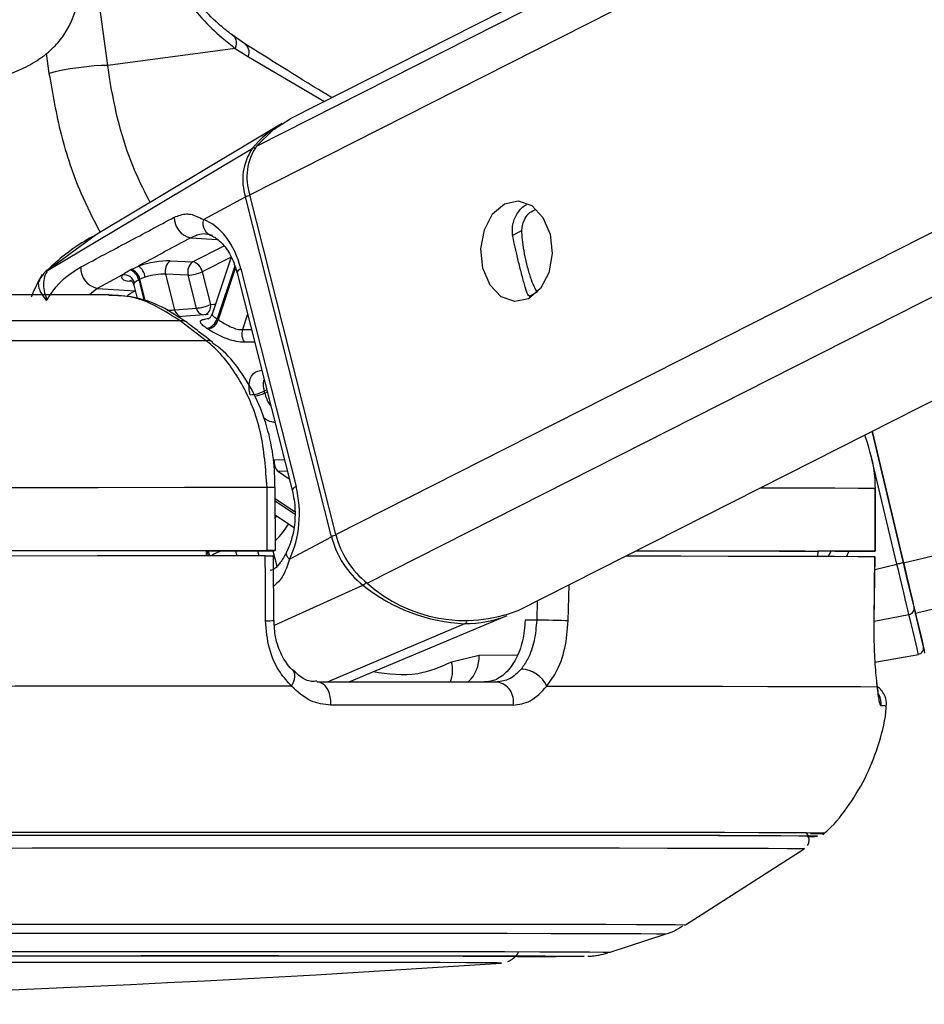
# Paper-space layout 'In Ground Anchor' of a CAD drawing. Header units: millimetres. Extents: x 38476 to 443956, y 10848 to 406945.
# Tile 65 of 71: x 373147 to 375299, y 143386 to 145729. Entities that reach past the tile are written whole.
import ezdxf

# ---------------------------------------------------------------- set-up
doc = ezdxf.new("R2010")
doc.units = ezdxf.units.MM

psp = doc.layouts.new('In Ground Anchor')

# ---------------------------------------------------------------- linework, layer by layer
at = {"color": 8, "linetype": 'Continuous', "lineweight": 25, "ltscale": 50}
for p, q in [((373693.8, 145312.4), (387187.5, 152149.7)), ((373709.9, 145428.3), (386978.7, 152151.6)), ((373898.7, 144504), (388955.9, 152133.4)), ((373973.5, 144388.1), (389254, 152130.7)), ((375249.3, 144436.7), (406808.9, 151970.4)), ((375277.9, 144316.9), (407319.9, 151965.7)), ((373356.4, 145620.1), (373241.9, 146456.1)), ((373209.8, 145649), (373216.3, 145601.1)), ((373690.6, 145640.8), (373872, 145534.6)), ((374318, 145215.4), (374341.3, 145227.2)), ((373329.4, 145218), (373213.1, 145132.3)), ((373553.6, 145210.2), (373616.4, 145205.9)), ((373558.1, 145152.8), (373633, 145190.8)), ((373649.4, 145164.1), (373580.8, 145129.3)), ((373214.2, 145132.8), (373213.1, 145132.3)), ((373658.2, 145142.8), (373616.2, 145017.1)), ((373619.2, 145015.2), (373660, 145137.5)), ((373429.7, 145110), (373442.4, 145059.9)), ((373446.2, 145058.5), (373432.8, 145111.5)), ((373331.3, 145089.6), (373313, 145074.4)), ((373413.4, 145105.9), (373408.3, 145106.4)), ((373421.1, 145083.4), (373421.8, 145083.8)), ((373421.9, 145083.3), (373421.1, 145083.4)), ((374359.2, 145071.4), (374378.3, 145081.1)), ((373688.7, 145028), (373676.5, 144991.4)), ((373676.5, 144991.4), (373697.9, 144991.8)), ((373734.4, 144847.9), (373728.4, 144844.9)), ((373729.5, 144840.6), (373735.5, 144843.6)), ((375233.9, 144433), (375170.2, 144700)), ((373752.3, 144681.4), (373776.3, 144682.3)), ((373783.4, 144654.6), (373762.1, 144653.7)), ((373762.1, 144653.7), (373788, 144636.4)), ((373800.5, 144558.2), (373754.8, 144588.7)), ((373754.8, 144583.7), (373800.7, 144553)), ((373754.8, 144543.1), (373758.3, 144548.5)), ((373660.4, 144465.2), (373663.5, 144453)), ((373716.6, 144453), (373713.5, 144465.3)), ((373749, 144465.4), (373758.3, 144428.8)), ((375045.3, 144462.2), (375046.9, 144463.9)), ((375069.8, 144451.6), (375077.5, 144463.9)), ((375181.1, 144420.4), (375233.9, 144433)), ((373752.8, 144288), (373963.1, 144383.4)), ((374451.8, 144298.6), (374453.6, 144384.5)), ((374377.6, 144345.9), (374376.6, 144300.3)), ((375179.4, 144297.8), (375262.4, 144313.9)), ((373878.9, 144153), (374205.7, 144291.7)), ((374330.2, 144216.5), (374239.6, 144216.2)), ((374009.3, 143795), (373990.1, 143795)), ((374039.2, 143795), (374009.3, 143795)), ((374489.7, 143500.1), (374488.8, 143499.9)), ((374292.8, 143484.1), (374292.8, 143484.1))]:
    psp.add_line(p, q, dxfattribs=at)
at = {"color": 7, "linetype": 'Continuous', "lineweight": 25, "ltscale": 50}
for p, q in [((386931.7, 152152), (373790.3, 145493.2)), ((374332.5, 144323.1), (389732.6, 152126.3)), ((373679.9, 145673.4), (373651.8, 145692.8)), ((373659.6, 145660.7), (373356.4, 145620.1)), ((373659.6, 145660.7), (373690.6, 145640.8)), ((373765.4, 145479), (373329.3, 145218.1)), ((373213.1, 145132.3), (373699.9, 145422.3)), ((373583.6, 145253.2), (373683.9, 145307.1)), ((373888.7, 144498.6), (373683.9, 145307.1)), ((373898.7, 144504), (373693.8, 145312.4)), ((373649.6, 145163.8), (373604.3, 145028.1)), ((373411.7, 145134.9), (373429.1, 145142.6)), ((373504.4, 145155.1), (373558.1, 145152.8)), ((373672.8, 145136), (373804, 144618.3)), ((373391.5, 145122.2), (373331.3, 145089.6)), ((373445, 145116.3), (373432.8, 145111.5)), ((373493.7, 145123.2), (373515.1, 145038.7)), ((373547.4, 145120.9), (373493.7, 145123.2)), ((373567.2, 145042.7), (373547.4, 145120.9)), ((373580.8, 145129.3), (373600.6, 145051.1)), ((373663.7, 145126.9), (373794.9, 144609.1)), ((373331.3, 145089.6), (373421.1, 145083.4)), ((373418.2, 145097.6), (373426.4, 145065.4)), ((373515.1, 145038.7), (373567.2, 145042.7)), ((373595.1, 145027.3), (373522.3, 145021.9)), ((373589.9, 144965.1), (373528.6, 145012.3)), ((375249.3, 144436.7), (375174.5, 144749.8)), ((375174.5, 144749.8), (375249.3, 144436.7)), ((373735.2, 144465.5), (373735, 144615.5)), ((373755, 144465.5), (373754.7, 144615.5)), ((375181.6, 144614.1), (375181.8, 144464.1)), ((375182.1, 144614.1), (375181.6, 144614.1)), ((375182.3, 144464.1), (375182.1, 144614.1)), ((373754.8, 144550.8), (373798.4, 144521.7)), ((373788.4, 144444.8), (373888.7, 144498.6)), ((373590.4, 144465.3), (373590.3, 144452.9)), ((373590.4, 144465), (373740.3, 144465.4)), ((375045.3, 144464), (375045.1, 144452.2)), ((375132.3, 144464), (375045.3, 144463.9)), ((373751.2, 144299.6), (373750.7, 144453)), ((375179.4, 144297.4), (375181.5, 144451.6)), ((375180.8, 144451.6), (375181.1, 144451.6)), ((373930.2, 144153), (374306.3, 144311.4)), ((374376.6, 144300.3), (374349.1, 144300.2)), ((375179, 144297.3), (375179.4, 144297.4)), ((374239.6, 144216.2), (374173.9, 144200.2)), ((375181.2, 144199.7), (375285, 144218.7)), ((374730.8, 143575.1), (375013.3, 143756.2)), ((374551.8, 143509.9), (374684.9, 143553.3)), ((374292.3, 143484), (374292.8, 143484.1))]:
    psp.add_line(p, q, dxfattribs=at)
at = {"color": 7, "linetype": 'Continuous', "lineweight": 25, "ltscale": 50, "flags": 128}
for points in [[(373651.8, 145692.8), (373655, 145690.9), (373657.5, 145688.3), (373659.5, 145685), (373660.9, 145681.1), (373661.6, 145676.6), (373661.6, 145671.7), (373660.9, 145666.3), (373659.6, 145660.7)], [(373356.4, 145620.1), (373341.3, 145619.8), (373324, 145618.8), (373305.4, 145617.1), (373286.1, 145614.7), (373266.8, 145611.9), (373248.2, 145608.5), (373231.2, 145604.9), (373216.3, 145601.1)], [(373709.9, 145428.3), (373750.3, 145467.7), (373790.3, 145493.2)], [(374300.2, 145291), (374332.9, 145297.9), (374365, 145286.5), (374391.6, 145258.6), (374408.7, 145218.5), (374413.5, 145172.2), (374405.5, 145126.8), (374385.8, 145089.1), (374357.4, 145065.1), (374324.7, 145058.2), (374292.5, 145069.5), (374265.9, 145097.4), (374248.9, 145137.5), (374244, 145183.9), (374252.1, 145229.3), (374271.8, 145266.9), (374300.2, 145291)], [(373528.6, 145012.3), (373353.7, 145012.3), (373171.7, 145012.2), (372983.1, 145012), (372788.8, 145011.9), (372589.5, 145011.7), (372385.9, 145011.5), (372178.8, 145011.3), (371969, 145011.1)], [(373589.9, 144965.1), (373408.5, 144965), (373219.5, 144964.9), (373023.6, 144964.8), (372821.7, 144964.6), (372614.4, 144964.5), (372402.6, 144964.3), (372187.2, 144964), (371969, 144963.8)], [(373735, 144615.5), (373538.5, 144615.4), (373333.5, 144615.3), (373120.7, 144615.2), (372901.1, 144615), (372675.5, 144614.8), (372445, 144614.6), (372210.4, 144614.4), (371972.8, 144614.1)], [(373735.2, 144465.5), (373538.7, 144465.4), (373333.7, 144465.3), (373120.9, 144465.2), (372901.3, 144465), (372675.7, 144464.8), (372445.2, 144464.6), (372210.6, 144464.4), (371973, 144464.1)], [(373590.4, 144465.3), (373415.5, 144465.2), (373234, 144465.1), (373046.4, 144465), (372853.4, 144464.8), (372655.8, 144464.7), (372454, 144464.5), (372249, 144464.3), (372041.2, 144464)], [(373740.3, 144465.4), (373747, 144465.4), (373751.8, 144465.5), (373754.4, 144465.5), (373754.8, 144465.5), (373753, 144465.5), (373749, 144465.5), (373742.9, 144465.5), (373735.2, 144465.5)], [(374612.7, 144465.1), (374631, 144465.1), (374728.7, 144465), (374815.3, 144464.8), (374890.5, 144464.7), (374954, 144464.5), (375005.7, 144464.3), (375045.3, 144464)], [(374613.4, 144465.4), (374718.2, 144465.3), (374831.4, 144465.2), (374930.8, 144465), (375015.8, 144464.8), (375086.2, 144464.6), (375141.6, 144464.4), (375181.8, 144464.1)], [(375181.8, 144464.1), (375182.1, 144464.1), (375180.2, 144464.1), (375176, 144464.1), (375169.9, 144464.1), (375162.1, 144464), (375153, 144464), (375142.9, 144464), (375132.3, 144464)], [(373730.9, 144453), (373535.4, 144452.9), (373331.3, 144452.8), (373119.7, 144452.7), (372901.3, 144452.5), (372677, 144452.4), (372447.8, 144452.1), (372214.6, 144451.9), (371978.3, 144451.6)], [(373731.4, 144298.6), (373731.1, 144398.6), (373730.9, 144453)], [(374588.7, 144452.9), (374593.7, 144452.9), (374719.5, 144452.8), (374832, 144452.7), (374930.8, 144452.5), (375015.4, 144452.4), (375085.5, 144452.1), (375140.8, 144451.9), (375181.1, 144451.6)], [(375181.1, 144451.6), (375179.7, 144351.7), (375179, 144297.3)], [(375249.3, 144436.7), (375249, 144436.6), (375248.1, 144436.4), (375246.7, 144436.1), (375244.7, 144435.6), (375242.4, 144435.1), (375239.7, 144434.4), (375236.9, 144433.7), (375233.9, 144433)], [(375262.4, 144313.9), (375259.8, 144324.7), (375256.8, 144337.1), (375253.5, 144350.9), (375250, 144365.8), (375246.2, 144381.8), (375242.2, 144398.5), (375238.1, 144415.6), (375233.9, 144433)], [(375277.9, 144316.9), (375275.3, 144327.8), (375272.3, 144340.2), (375269, 144354.1), (375265.4, 144369.1), (375261.6, 144385.2), (375257.6, 144401.9), (375253.5, 144419.2), (375249.3, 144436.7)], [(375249.3, 144436.7), (375253, 144421), (375256.7, 144405.6), (375260.3, 144390.6), (375263.7, 144376.2), (375266.9, 144362.8), (375269.9, 144350.4), (375272.5, 144339.2), (375274.8, 144329.5)], [(375285, 144218.7), (375284.6, 144220.3), (375283.5, 144225), (375281.7, 144232.6), (375279.2, 144243.2), (375276, 144256.7), (375272.1, 144273.1), (375267.5, 144292.2), (375262.4, 144313.9)], [(375274.8, 144329.5), (375279.9, 144308.4), (375284.3, 144289.8), (375288.1, 144273.9), (375291.2, 144260.8), (375293.7, 144250.4), (375295.4, 144243), (375296.5, 144238.5), (375296.8, 144237)], [(375300.5, 144221.6), (375300.5, 144221.6), (375299.1, 144227.8), (375294.7, 144246.1), (375287.6, 144276), (375277.9, 144316.9)], [(374451.8, 144298.6), (374444.5, 144298.8), (374435.7, 144299), (374425.8, 144299.3), (374415.3, 144299.5), (374404.7, 144299.7), (374394.4, 144299.9), (374384.9, 144300.1), (374376.6, 144300.3)], [(373854.5, 144152.9), (373911.8, 144153), (373968, 144153), (374023.2, 144153), (374077.3, 144153), (374130.3, 144153), (374182.2, 144153), (374232.9, 144153), (374282.5, 144152.9)], [(373886.8, 144097.6), (373886.8, 144108.1), (373885.4, 144118.4), (373882.6, 144127.9), (373878.6, 144136.4), (373873.6, 144143.4), (373867.7, 144148.6), (373861.3, 144151.9), (373854.5, 144152.9)], [(373793.3, 144143), (373584.1, 144142.9), (373364.7, 144142.8), (373136.2, 144142.7), (372899.6, 144142.5), (372656.2, 144142.3), (372406.9, 144142.1), (372153.2, 144141.8), (371896.1, 144141.5)], [(374400.7, 144143), (374555, 144142.9), (374694.5, 144142.8), (374818.4, 144142.7), (374926.2, 144142.5), (375017.3, 144142.3), (375091.3, 144142.1), (375147.8, 144141.8), (375186.5, 144141.5)], [(374320.4, 144097.6), (374270.2, 144097.6), (374218.8, 144097.6), (374166.2, 144097.6), (374112.5, 144097.7), (374057.7, 144097.6), (374001.8, 144097.6), (373944.8, 144097.6), (373886.8, 144097.6)], [(373996.9, 143787.8), (373812.2, 143787.7), (373615.7, 143787.7), (373408.6, 143787.6), (373191.8, 143787.5), (372966.4, 143787.3), (372733.5, 143787.2), (372494.3, 143786.9), (372250, 143786.7), (372001.8, 143786.4), (371751, 143786.1), (371498.7, 143785.8), (371246.3, 143785.5)], [(373993.7, 143787.7), (373809.2, 143787.7), (373613, 143787.7), (373406.1, 143787.6), (373189.6, 143787.5), (372964.5, 143787.3), (372731.9, 143787.1), (372493, 143786.9), (372249, 143786.7), (372001.2, 143786.4), (371750.6, 143786.1), (371498.7, 143785.8), (371246.5, 143785.4)], [(373990.1, 143795), (373825.8, 143794.9), (373630.7, 143794.9), (373425.2, 143794.8), (373210.1, 143794.7), (372986.5, 143794.5), (372755.5, 143794.4), (372518.2, 143794.2), (372275.9, 143793.9), (372029.5, 143793.7), (371780.5, 143793.4), (371529.9, 143793), (371279, 143792.7)], [(375020.3, 143785.2), (375033.5, 143785.4), (375040.1, 143785.8), (375029, 143786.1), (375000.1, 143786.4), (374953.7, 143786.7), (374889.8, 143786.9), (374808.9, 143787.1), (374711.4, 143787.3), (374597.7, 143787.5), (374468.4, 143787.6), (374324.1, 143787.7), (374165.6, 143787.7), (373993.7, 143787.7)], [(375020.3, 143785.2), (375038, 143785.5), (375044.7, 143785.8), (375033.5, 143786.1), (375004.6, 143786.4), (374958.1, 143786.7), (374894.1, 143786.9), (374813.2, 143787.2), (374715.5, 143787.3), (374601.6, 143787.5), (374472.2, 143787.6), (374327.7, 143787.7), (374169.1, 143787.7), (373996.9, 143787.8)], [(375027.8, 143792.2), (375035.5, 143792.3), (375057.4, 143792.7), (375061.8, 143793), (375048.6, 143793.4), (375018, 143793.7), (374970.2, 143793.9), (374905.2, 143794.2), (374823.5, 143794.4), (374725.5, 143794.5), (374611.5, 143794.7), (374482.3, 143794.8), (374338.4, 143794.9), (374180.4, 143794.9), (374039.2, 143795)], [(371248.2, 143756), (371498.5, 143756.3), (371748.5, 143756.6), (371997.2, 143756.9), (372243.2, 143757.2), (372485.3, 143757.4), (372722.4, 143757.6), (372953.2, 143757.8), (373176.6, 143758), (373391.5, 143758.1), (373596.8, 143758.2), (373791.5, 143758.2), (373974.6, 143758.2)], [(373974.6, 143758.2), (374145.3, 143758.2), (374302.5, 143758.2), (374445.7, 143758.1), (374574, 143758), (374686.9, 143757.8), (374783.7, 143757.6), (374864, 143757.4), (374927.3, 143757.2), (374973.4, 143756.9), (375002.1, 143756.6), (375013.1, 143756.3), (375013.3, 143756.2)], [(371241.9, 143499.5), (371467.5, 143499.8), (371693.1, 143500.1), (371917.3, 143500.4), (372138.7, 143500.6), (372355.9, 143500.8), (372567.7, 143501), (372772.7, 143501.1), (372969.7, 143501.3), (373157.4, 143501.4), (373334.7, 143501.4), (373500.4, 143501.4)], [(371293.9, 143499.8), (371525.4, 143500.1), (371756.6, 143500.4), (371986, 143500.7), (372212.4, 143500.9), (372434.5, 143501.1), (372650.9, 143501.3), (372860.3, 143501.4), (373061.5, 143501.5), (373253.4, 143501.6), (373434.9, 143501.7), (373604.7, 143501.7)], [(373500.4, 143501.4), (373653.7, 143501.4), (373793.4, 143501.4), (373918.8, 143501.3), (374029.1, 143501.1), (374123.7, 143501), (374201.8, 143500.8), (374263.1, 143500.6), (374307.1, 143500.4), (374333.6, 143500.1), (374342.5, 143499.8), (374342.5, 143499.8)], [(373604.7, 143501.7), (373762.1, 143501.7), (373905.9, 143501.6), (374035.5, 143501.5), (374150, 143501.4), (374248.7, 143501.3), (374331.2, 143501.1), (374396.8, 143500.9), (374445.2, 143500.7), (374476.2, 143500.4), (374489.5, 143500.1), (374489.7, 143500.1)], [(374488.8, 143499.9), (374485, 143499.8), (374462.9, 143499.4), (374423.2, 143499.1), (374366.1, 143498.7), (374331.1, 143498.5)], [(374292.8, 143484.1), (374292.8, 143484.1), (374282.9, 143484.4), (374255.2, 143484.7), (374209.8, 143484.9), (374147.1, 143485.1), (374067.5, 143485.3), (373971.4, 143485.5), (373859.5, 143485.6), (373732.5, 143485.6), (373591.2, 143485.7), (373436.4, 143485.7), (373269.2, 143485.7), (373090.6, 143485.6), (372901.8, 143485.5), (372703.8, 143485.4), (372498.1, 143485.2), (372285.8, 143485.1), (372068.4, 143484.8), (371847.1, 143484.6), (371623.5, 143484.3), (371398.9, 143484), (371174.7, 143483.7)]]:
    psp.add_lwpolyline(points, dxfattribs=at)
at = {"color": 8, "linetype": 'Continuous', "lineweight": 25, "ltscale": 50, "flags": 128}
for points in [[(373672.8, 145136), (373668.7, 145133.6), (373665.8, 145131.3), (373664.1, 145129.1), (373663.6, 145127.2), (373663.7, 145126.9)], [(373402.8, 145072.9), (373409.7, 145077.2), (373421.1, 145083.4)], [(373600.6, 145051.1), (373608.8, 145052.1), (373612.4, 145052.3)], [(373804, 144618.3), (373799.9, 144615.8), (373797, 144613.5), (373795.3, 144611.3), (373794.8, 144609.4), (373794.9, 144609.1)], [(373754.7, 144615.5), (373754.6, 144615.5), (373752.8, 144615.5), (373748.8, 144615.5), (373742.7, 144615.5), (373735, 144615.5)], [(374908.7, 144615.1), (374930.6, 144615), (375015.6, 144614.8), (375086, 144614.6), (375141.4, 144614.4), (375181.6, 144614.1)], [(373899.1, 144502.4), (373899, 144502.4), (373896.1, 144501.6), (373893.4, 144500.7), (373890.9, 144499.7), (373888.7, 144498.6)], [(373788.4, 144444.8), (373784.9, 144449.3), (373782.5, 144453.6), (373781.4, 144457.7), (373781.5, 144461.3), (373782.2, 144463.2)], [(373793.3, 144143), (373797.6, 144151.2), (373800.3, 144159.1), (373801.5, 144166.3), (373801, 144172.6), (373798.8, 144177.7), (373797.1, 144179.7)], [(371377, 143575), (371618.1, 143575.3), (371858.5, 143575.6), (372096.7, 143575.9), (372331.4, 143576.1), (372561.5, 143576.3), (372785.6, 143576.5), (373002.4, 143576.6), (373210.9, 143576.8), (373409.9, 143576.9), (373598.2, 143576.9), (373775, 143576.9)], [(373775, 143576.9), (373939.1, 143576.9), (374089.7, 143576.9), (374226, 143576.8), (374347.2, 143576.6), (374452.7, 143576.5), (374541.9, 143576.3), (374614.3, 143576.1), (374669.6, 143575.9), (374707.3, 143575.6), (374727.3, 143575.3), (374730.8, 143575.1)], [(371378.3, 143553.2), (371616, 143553.5), (371853, 143553.8), (372087.8, 143554.1), (372319.3, 143554.3), (372546.1, 143554.5), (372767, 143554.7), (372980.9, 143554.9), (373186.4, 143555), (373382.6, 143555.1), (373568.3, 143555.1), (373742.5, 143555.1)], [(373742.5, 143555.1), (373904.3, 143555.1), (374052.8, 143555.1), (374187.2, 143555), (374306.7, 143554.9), (374410.7, 143554.7), (374498.7, 143554.5), (374570.1, 143554.3), (374624.5, 143554.1), (374661.7, 143553.8), (374681.5, 143553.5), (374684.8, 143553.3)], [(371321.6, 143509.7), (371555, 143510), (371788, 143510.3), (372019, 143510.6), (372247, 143510.8), (372470.4, 143511), (372688.1, 143511.2), (372898.9, 143511.3), (373101.4, 143511.5), (373294.5, 143511.5), (373477.2, 143511.6), (373648.4, 143511.6)], [(373648.4, 143511.6), (373807.1, 143511.6), (373952.4, 143511.5), (374083.5, 143511.5), (374199.6, 143511.3), (374300, 143511.2), (374384.2, 143511), (374451.7, 143510.8), (374502.1, 143510.6), (374535.1, 143510.3), (374550.6, 143510), (374551.8, 143509.9)]]:
    psp.add_lwpolyline(points, dxfattribs=at)
at = {"color": 7, "linetype": 'Continuous', "lineweight": 25, "ltscale": 2500}
for centre, radius, start, end in [((373666, 145650.8), 26.5, 337.7991, 58.3282), ((373895, 145263.2), 251.7, 119.6512, 140.7959), ((373809.4, 145348.4), 132.1, 145.9585, 198.2267), ((373819.9, 145353.9), 132.8, 145.9483, 198.235), ((373562.7, 145257.7), 48.4, 178.6007, 259.1511), ((373612.2, 145244.2), 30, 162.5282, 256.3073), ((373340.5, 145137.2), 48.5, 175.9324, 259.1208), ((373399.6, 145104), 30.7, 11.1996, 72.7848), ((373402.7, 145105.6), 30.6, 11.1734, 72.9743), ((373406, 145110.6), 39.5, 8.1865, 54.1479), ((373522.8, 145131.2), 30.1, 127.5887, 195.4712), ((373576.5, 145129), 30.1, 127.5887, 195.4712), ((373551.6, 145123.9), 29.7, 10.6131, 77.4208), ((373394, 145095.6), 26.7, 15.0069, 95.3196), ((373542.7, 145209.8), 89, 273.0099, 295.3059), ((373562.6, 145131.6), 89, 273.0091, 295.3136), ((373585.6, 145025.6), 31.7, 281.6787, 344.5886), ((373482.2, 144813.7), 243.6, 55.7819, 56.6122), ((373531.4, 144990.1), 22.5, 53.6723, 97.2187), ((373452.9, 144783.3), 252.9, 55.8722, 56.6073), ((373588.3, 145024.1), 32.1, 281.5412, 343.7636), ((373709, 144981.2), 34, 162.6005, 215.8972), ((373690.4, 144923.2), 87, 273.0626, 295.8717), ((373363.6, 144750.1), 376.9, 13.8808, 14.559), ((373782.2, 144676.4), 30.3, 170.4224, 228.3687), ((374105.1, 144555.2), 212.7, 193.9285, 231.7656), ((374094.1, 144549.6), 211.6, 193.9367, 231.7593), ((374223.2, 144704.8), 413.5, 231.0246, 267.577), ((374205.7, 144646.9), 347.7, 228.1006, 291.389), ((375260.9, 144327.8), 14, 275.7737, 6.8742), ((374207.6, 144548.7), 257, 269.5825, 292.5833), ((375282.2, 144233.5), 15, 280.4149, 13.4387), ((374337.3, 144113.8), 69.8, 24.7185, 87.7251), ((374274.7, 144106.9), 46.7, 348.4858, 80.4591), ((371410.7, 185725), 42339.1, 266.25158, 273.90248)]:
    psp.add_arc(centre, radius, start, end, dxfattribs=at)
at = {"color": 8, "linetype": 'Continuous', "lineweight": 25, "ltscale": 2500}
for centre, radius, start, end in [((373705.2, 145412.9), 10.8, 83.5036, 119.0536), ((373703.4, 145269.6), 42.2, 102.5152, 117.4708), ((373588.4, 145046.9), 21.6, 191.3016, 252.7389), ((373578.9, 145046.8), 22.1, 295.2048, 11.2852), ((373536.5, 145043), 21.8, 191.4794, 250.8369), ((373592.7, 144943), 22.3, 52.1645, 97.1936), ((373691.3, 144923.3), 91.1, 279.2724, 294.7512), ((373555.6, 144676.3), 273.9, 316.7188, 327.5755), ((373560.8, 144441.7), 37.1, 17.3077, 36.3301), ((373557.1, 144439.5), 44.6, 17.5432, 34.8795), ((373952.1, 144404.9), 24.2, 297.194, 321.6702), ((373735.9, 144414.5), 115.9, 267.808, 277.6089), ((374201, 144301.9), 11.2, 294.9201, 330.3421), ((374102.4, 144180.2), 74.2, 338.4826, 15.6158), ((374157.4, 144213), 82.3, 313.1223, 2.23), ((375146, 144101.3), 50.2, 353.8711, 24.5772), ((375201, 144059.5), 36.9, 78.36, 98.0337)]:
    psp.add_arc(centre, radius, start, end, dxfattribs=at)
at = {"color": 7, "linetype": 'Continuous', "lineweight": 25, "ltscale": 2500}
for centre, major_axis, ratio, start_param, end_param in [((373556.8, 145073.8), (-4.2, 184.6), 0.672031, 5.041113, 6.031779), ((373460.5, 145131.3), (68.5, 14.6), 0.275199, 0.81797, 1.987664), ((373457.4, 145129.8), (68.5, 14.6), 0.275199, 2.80387, 3.854843), ((373465.5, 145107.8), (44.3, 8.5), 0.295196, 0.825135, 1.994828), ((373688, 144556), (-4.2, 184.6), 0.672031, 4.050448, 5.041113)]:
    psp.add_ellipse(centre, major_axis=major_axis, ratio=ratio, start_param=start_param, end_param=end_param, dxfattribs=at)
at = {"color": 8, "linetype": 'Continuous', "lineweight": 25, "ltscale": 2500}
for centre, major_axis, ratio, start_param, end_param in [((373462.5, 145106.3), (44.3, 8.5), 0.295196, 2.811034, 3.159145), ((374944.4, 144522.6), (118.9, 141.2), 0.999929, 5.019666, 5.088785)]:
    psp.add_ellipse(centre, major_axis=major_axis, ratio=ratio, start_param=start_param, end_param=end_param, dxfattribs=at)
at = {"color": 7, "linetype": 'Continuous', "lineweight": 25, "ltscale": 50}
for points, knots in [([(372363.8, 145415.8), (372364.4, 145428.8), (372365.6, 145451.6), (372381.5, 145486.6), (372424.7, 145520.9), (372494.8, 145537.3), (372575.4, 145552.6), (372646.6, 145563.4), (372718.1, 145560.6), (372794.1, 145556.8), (372874.9, 145559.2), (372963.1, 145567.9), (373060.2, 145580.4), (373137.3, 145602.9), (373192.5, 145633.1), (373227, 145661.2), (373253, 145692.6), (373279.6, 145741), (373294.2, 145817), (373275.4, 145924), (373220.4, 146049.5), (373163.5, 146136.1), (373131.2, 146185)], [0, 0, 0, 0, 0.022111, 0.0389, 0.072365, 0.146113, 0.207468, 0.244246, 0.286123, 0.338202, 0.395146, 0.456561, 0.515374, 0.570685, 0.597552, 0.623296, 0.646213, 0.667451, 0.719432, 0.785482, 0.878678, 1, 1, 1, 1]), ([(373430.3, 146060.2), (373440.3, 146011.1), (373460.4, 145913), (373533.4, 145782.5), (373604.6, 145703.3), (373649.1, 145668.8), (373659.6, 145660.7)], [0, 0, 0, 0, 0.300217, 0.600333, 0.905593, 1, 1, 1, 1]), ([(373651.8, 145692.8), (373642.4, 145700.2), (373602.7, 145731.4), (373538.3, 145803), (373476.6, 145917), (373452.1, 146006.1), (373445.6, 146050.4), (373444.8, 146056)], [0, 0, 0, 0, 0.095474, 0.402356, 0.701254, 0.96218, 1, 1, 1, 1]), ([(373889.6, 145543.5), (373883.2, 145547.4), (373807.7, 145592.6), (373741, 145634.8), (373679.9, 145673.4)], [0, 0, 0, 0, 0.084572, 1, 1, 1, 1]), ([(374320, 145213.3), (374319.2, 145223.4), (374317.7, 145243.7), (374331, 145269.9), (374343.4, 145285.5), (374352.1, 145288.4), (374352.2, 145288.4)], [0, 0, 0, 0, 0.329283, 0.658145, 0.996805, 1, 1, 1, 1]), ([(374341.3, 145227.2), (374342.4, 145235.4), (374344.6, 145251.8), (374357.7, 145269.7), (374369.5, 145274.9), (374374.2, 145277)], [0, 0, 0, 0, 0.375978, 0.751502, 1, 1, 1, 1]), ([(373292.1, 145140.6), (373329.7, 145160.5), (373403.7, 145199.8), (373477.8, 145239.4), (373514.4, 145258.9)], [0, 0, 0, 0, 0.506748, 1, 1, 1, 1]), ([(373514.4, 145258.9), (373524.2, 145262.7), (373537.3, 145267.7), (373559.8, 145265.6), (373573.3, 145258.6), (373583.6, 145253.2)], [0, 0, 0, 0, 0.417888, 0.553985, 1, 1, 1, 1]), ([(374378.3, 145081.1), (374374.9, 145086.4), (374368.6, 145096.2), (374359.9, 145121.5), (374352.3, 145149.9), (374346.2, 145179.4), (374342.2, 145205.5), (374341.6, 145220.4), (374341.3, 145227.2)], [0, 0, 0, 0, 0.204633, 0.376343, 0.548829, 0.703361, 0.864288, 1, 1, 1, 1]), ([(373326.3, 145216.1), (373323.9, 145214.8), (373288, 145195.6), (373249.5, 145168), (373217.6, 145137.8), (373213.3, 145133.8)], [0, 0, 0, 0, 0.059423, 0.873064, 1, 1, 1, 1]), ([(373553.6, 145210.2), (373513.7, 145188.6), (373472.2, 145166.1), (373430.7, 145143.5), (373429.1, 145142.6)], [0, 0, 0, 0, 0.961097, 1, 1, 1, 1]), ([(373605.1, 145215.1), (373597.6, 145217.2), (373580.2, 145221.9), (373563.3, 145214.5), (373553.6, 145210.2)], [0, 0, 0, 0, 0.429713, 1, 1, 1, 1]), ([(373599.8, 145216.3), (373603.4, 145214.7), (373613.9, 145210.3), (373633.2, 145193.4), (373652.6, 145163.2), (373660.4, 145137.8), (373663.7, 145126.9)], [0, 0, 0, 0, 0.151546, 0.446625, 0.762694, 1, 1, 1, 1]), ([(374354.3, 145077.9), (374352.1, 145084.5), (374347.8, 145097.7), (374339.8, 145127.3), (374332, 145158.8), (374325.2, 145188.1), (374321.7, 145204.9), (374320, 145213.3)], [0, 0, 0, 0, 0.222098, 0.445789, 0.640149, 0.821645, 1, 1, 1, 1]), ([(373212.6, 145134.4), (373211.2, 145133.1), (373208.1, 145130.2), (373203.9, 145124.8), (373200.2, 145119.9), (373197.4, 145115.9), (373195.4, 145113), (373194.3, 145111.4), (373193.8, 145110.5), (373193.5, 145110.1), (373193.4, 145109.9), (373193.3, 145109.8), (373193.3, 145109.7), (373193.3, 145109.7), (373193.3, 145109.7), (373193.3, 145109.7), (373193.3, 145109.7), (373193.3, 145109.7)], [0, 0, 0, 0, 0.21071, 0.447806, 0.619883, 0.788905, 0.892777, 0.946708, 0.973515, 0.986731, 0.993381, 0.99713, 0.99884, 0.999548, 0.999772, 0.999886, 1, 1, 1, 1]), ([(373211.4, 145062), (373213.1, 145064.9), (373228.1, 145089.4), (373256.8, 145119.3), (373283.5, 145135.4), (373292.1, 145140.6)], [0, 0, 0, 0, 0.082304, 0.700852, 1, 1, 1, 1]), ([(373391.5, 145122.2), (373392.7, 145123.2), (373397.3, 145126.9), (373403.9, 145130.6), (373408.7, 145133.3)], [0, 0, 0, 0, 0.274308, 1, 1, 1, 1]), ([(373408.7, 145133.3), (373408.9, 145133.4), (373409.9, 145134), (373410.9, 145134.5), (373411.7, 145134.9)], [0, 0, 0, 0, 0.236861, 1, 1, 1, 1]), ([(373200.2, 145122.5), (373191.8, 145107.7), (373182.1, 145090.5), (373175.1, 145071.3), (373174.1, 145068.6)], [0, 0, 0, 0, 0.858956, 1, 1, 1, 1]), ([(373213.1, 145132.3), (373210.3, 145127.6), (373204.5, 145117.9), (373202.5, 145099.3), (373204.9, 145080.2), (373209.3, 145067.7), (373211.4, 145062)], [0, 0, 0, 0, 0.261846, 0.541764, 0.790381, 1, 1, 1, 1]), ([(373429.7, 145110), (373426.7, 145108.2), (373422.4, 145105.7), (373420.4, 145103.2), (373419.8, 145102.5)], [0, 0, 0, 0, 0.718707, 1, 1, 1, 1]), ([(373432.8, 145111.5), (373432, 145111.1), (373431, 145110.6), (373430, 145110.1), (373429.7, 145110)], [0, 0, 0, 0, 0.763201, 1, 1, 1, 1]), ([(373410.2, 145108.7), (373410.1, 145108.7), (373409.8, 145108.9), (373412.3, 145107.6), (373416.6, 145103.5), (373417.4, 145099.1), (373417.7, 145097.4)], [0, 0, 0, 0, 0.0946262, 0.3931655, 0.7730411, 1, 1, 1, 1]), ([(373358.4, 145074.4), (373337.7, 145074.4), (373256.1, 145074.4), (373107.3, 145074.3), (372909.5, 145074.2), (372704.4, 145074), (372493.3, 145073.9), (372277, 145073.7), (372100.4, 145073.5), (371995.8, 145073.4), (371965.4, 145073.3)], [0, 0, 0, 0, 0.050578, 0.198705, 0.346847, 0.49498, 0.643112, 0.791242, 0.939367, 1, 1, 1, 1]), ([(373544.7, 145008.1), (373524.9, 145021.5), (373485.3, 145048.3), (373421.9, 145070.5), (373379.2, 145072.6), (373359.2, 145073.6)], [0, 0, 0, 0, 0.346059, 0.693888, 1, 1, 1, 1]), ([(374359.2, 145071.4), (374357.9, 145072.4), (374355.5, 145074.1), (374354.6, 145076.8), (374354.3, 145077.9)], [0, 0, 0, 0, 0.572223, 1, 1, 1, 1]), ([(373592.1, 144994.5), (373589.7, 144996.1), (373582.9, 145000.7), (373576.4, 145007.2), (373575.9, 145012.6), (373582.3, 145016.2), (373591.8, 145017.4), (373596.5, 145018)], [0, 0, 0, 0, 0.116666, 0.332996, 0.551927, 0.773853, 1, 1, 1, 1]), ([(373604, 145028.3), (373602.9, 145025.7), (373600.9, 145020.8), (373596.2, 145017.3), (373594, 145016.4), (373594.3, 145016.5), (373594.3, 145016.5)], [0, 0, 0, 0, 0.337074, 0.651914, 0.898421, 1, 1, 1, 1]), ([(373606, 144960.9), (373591.7, 144971.9), (373571.3, 144987.7), (373550.9, 145003.4), (373544.7, 145008.1)], [0, 0, 0, 0, 0.699939, 1, 1, 1, 1]), ([(373681.4, 144961.3), (373678.3, 144961.3), (373669.1, 144961.5), (373651.6, 144965.2), (373630.4, 144973), (373610.1, 144982.9), (373599.8, 144989.4), (373594.7, 144992.7)], [0, 0, 0, 0, 0.119592, 0.349289, 0.573051, 0.788462, 1, 1, 1, 1]), ([(373619.2, 145015.2), (373622.7, 145012.8), (373629.7, 145008.2), (373643, 145000.6), (373656.9, 144994.4), (373668.5, 144991.4), (373674.5, 144991.4), (373676.5, 144991.4)], [0, 0, 0, 0, 0.219785, 0.440362, 0.663121, 0.885494, 1, 1, 1, 1]), ([(373735, 144615.5), (373731.9, 144660.2), (373725.7, 144749.5), (373677.8, 144868.1), (373626.8, 144934.7), (373594.9, 144961), (373589.9, 144965.1)], [0, 0, 0, 0, 0.313657, 0.62715, 0.941624, 1, 1, 1, 1]), ([(373754, 144615.5), (373753.4, 144638.1), (373752.2, 144687.2), (373736.3, 144760.4), (373709.6, 144832.3), (373671.7, 144894.9), (373636.3, 144938.2), (373611.6, 144954.9), (373605.3, 144959.2)], [0, 0, 0, 0, 0.163156, 0.35412, 0.546065, 0.739622, 0.933156, 1, 1, 1, 1]), ([(373695.1, 144836.3), (373694.2, 144840), (373691.9, 144850.5), (373692.1, 144866.8), (373697.6, 144881.8), (373708, 144892.2), (373718.5, 144894.3), (373723.7, 144895.3)], [0, 0, 0, 0, 0.116707, 0.333011, 0.551912, 0.773866, 1, 1, 1, 1]), ([(375156.9, 144740.8), (375167.9, 144706.1), (375181, 144664.5), (375181.5, 144621.2), (375181.6, 144614.1)], [0, 0, 0, 0, 0.8354574, 1, 1, 1, 1]), ([(373794.9, 144609.1), (373796.5, 144601.6), (373801.5, 144579), (373802.8, 144538.6), (373795.9, 144495.5), (373786.3, 144473), (373782.2, 144463.2)], [0, 0, 0, 0, 0.153991, 0.459576, 0.765713, 1, 1, 1, 1]), ([(373782.2, 144463.5), (373781.3, 144461.7), (373775.7, 144449.8), (373764.1, 144433), (373753, 144420.5), (373744.4, 144418.5), (373742.4, 144418)], [0, 0, 0, 0, 0.068752, 0.457791, 0.874378, 1, 1, 1, 1]), ([(373730.9, 144453), (373735, 144453), (373743.3, 144453), (373749.9, 144453), (373750.1, 144453), (373750.2, 144453)], [0, 0, 0, 0, 0.3654744, 0.7309268, 1, 1, 1, 1]), ([(373793.3, 144143), (373784.1, 144153.3), (373761.7, 144178.1), (373737.1, 144231.9), (373733.3, 144276.4), (373731.4, 144298.6)], [0, 0, 0, 0, 0.260355, 0.630699, 1, 1, 1, 1]), ([(373797.3, 144179.9), (373796, 144181), (373785.7, 144190.3), (373769.1, 144215.8), (373753.7, 144256.7), (373752.3, 144286.3), (373751.7, 144299.7)], [0, 0, 0, 0, 0.04776, 0.383881, 0.720771, 1, 1, 1, 1]), ([(374349.1, 144300.2), (374347.8, 144283.5), (374345, 144250), (374328.2, 144205.8), (374303.7, 144172.5), (374277, 144155.2), (374259.3, 144153.5), (374252.5, 144152.9)], [0, 0, 0, 0, 0.215297, 0.430564, 0.646491, 0.863797, 1, 1, 1, 1]), ([(374376.6, 144300.3), (374375.2, 144283.6), (374372.4, 144250.3), (374358.3, 144210), (374345.4, 144191.3), (374340, 144183.6)], [0, 0, 0, 0, 0.370013, 0.740316, 1, 1, 1, 1]), ([(374400.7, 144143), (374408.2, 144153.3), (374426.3, 144178.1), (374446.2, 144231.9), (374449.9, 144276.4), (374451.8, 144298.6)], [0, 0, 0, 0, 0.260355, 0.630699, 1, 1, 1, 1]), ([(375179, 144297.3), (375178.9, 144284), (375178.7, 144248.2), (375181, 144193.2), (375184.4, 144157.4), (375186.4, 144142.6), (375186.5, 144141.5)], [0, 0, 0, 0, 0.220492, 0.593656, 0.970364, 1, 1, 1, 1]), ([(373853.7, 144154.7), (373849.4, 144154.4), (373836.1, 144153.3), (373817.6, 144161.4), (373803, 144175.4), (373797.4, 144180.9)], [0, 0, 0, 0, 0.227964, 0.702688, 1, 1, 1, 1]), ([(374340, 144183.6), (374330.9, 144174.4), (374313.4, 144156.9), (374292.5, 144154.2), (374282.5, 144152.9)], [0, 0, 0, 0, 0.519419, 1, 1, 1, 1]), ([(375190.5, 144121.6), (375190.5, 144121.5), (375190.6, 144121.4), (375189, 144129.2), (375187.7, 144140.2), (375186, 144151.9), (375185.6, 144154.7)], [0, 0, 0, 0, 0.114256, 0.413837, 0.861704, 1, 1, 1, 1]), ([(373886.8, 144097.6), (373870.5, 144099.6), (373836.5, 144103.7), (373808.1, 144129.5), (373793.3, 144143)], [0, 0, 0, 0, 0.475858, 1, 1, 1, 1]), ([(374320.4, 144097.6), (374334.5, 144099.6), (374363.9, 144103.7), (374388, 144129.5), (374400.7, 144143)], [0, 0, 0, 0, 0.475858, 1, 1, 1, 1]), ([(375207.5, 144093.9), (375208, 144095.7), (375210, 144103.7), (375206.8, 144117.4), (375199.4, 144130.9), (375192, 144138.9), (375187.4, 144141.7), (375186.2, 144142.4)], [0, 0, 0, 0, 0.095971, 0.43631, 0.70115, 0.921994, 1, 1, 1, 1]), ([(375186.5, 144141.5), (375188, 144128.9), (375190.9, 144102.8), (375194.2, 144098.3), (375195.8, 144096)], [0, 0, 0, 0, 0.4853509, 1, 1, 1, 1]), ([(375057.2, 143789.4), (375061.6, 143793.2), (375085.8, 143814.2), (375122.2, 143861.6), (375164.3, 143931.1), (375192.6, 144009), (375207.4, 144064.8), (375208, 144094), (375208.1, 144095.4)], [0, 0, 0, 0, 0.050148, 0.276036, 0.509752, 0.74798, 0.988634, 1, 1, 1, 1]), ([(375020.7, 143763.7), (375020.8, 143763.8), (375022.7, 143766.1), (375024.7, 143772.4), (375025, 143781.3), (375022.6, 143788.6), (375019.9, 143791.9), (375018.9, 143793)], [0, 0, 0, 0, 0.015592, 0.29683, 0.587861, 0.858519, 1, 1, 1, 1]), ([(374677.5, 143551.4), (374686.2, 143553.9), (374702.6, 143558.5), (374717.2, 143568.3), (374723.9, 143572.9)], [0, 0, 0, 0, 0.534919, 1, 1, 1, 1]), ([(374307.9, 143487.7), (374309.2, 143488.2), (374314.1, 143490), (374323.4, 143496.8), (374330.9, 143504.2), (374332.8, 143509.4), (374333, 143509.8)], [0, 0, 0, 0, 0.131488, 0.524803, 0.962116, 1, 1, 1, 1]), ([(374498.4, 143500.1), (374500.2, 143500.2), (374502.8, 143500.3), (374512.4, 143501.2), (374526.3, 143503), (374538.4, 143506.2), (374545.7, 143508.1)], [0, 0, 0, 0, 0.393073, 0.58514, 0.750988, 1, 1, 1, 1])]:
    psp.add_open_spline(points, degree=3, knots=knots, dxfattribs=at)
at = {"color": 8, "linetype": 'Continuous', "lineweight": 25, "ltscale": 50}
for points, knots in [([(373456.7, 145294.3), (373444.6, 145318.2), (373401.7, 145402.9), (373371.1, 145517.1), (373358.5, 145605.4), (373356.4, 145620.1)], [0, 0, 0, 0, 0.246552, 0.874364, 1, 1, 1, 1]), ([(373216.3, 145601.1), (373224.8, 145552.4), (373242, 145453.6), (373284.6, 145326.1), (373321.9, 145253.8), (373337.7, 145223.1)], [0, 0, 0, 0, 0.358848, 0.728091, 1, 1, 1, 1]), ([(373194.6, 145108.7), (373193.5, 145107.7), (373189.7, 145104.4), (373191.2, 145094.2), (373195.9, 145079.4), (373204.8, 145067.3), (373210.1, 145060.2)], [0, 0, 0, 0, 0.113414, 0.388218, 0.641626, 1, 1, 1, 1]), ([(373528.6, 145012.3), (373491.7, 145035.8), (373437, 145070.7), (373377.7, 145072.5), (373358.3, 145073)], [0, 0, 0, 0, 0.673589, 1, 1, 1, 1]), ([(373497.7, 145037.1), (373501.6, 145037.5), (373508.1, 145038), (373513.2, 145038.5), (373515.1, 145038.7)], [0, 0, 0, 0, 0.6108785, 1, 1, 1, 1]), ([(373604.4, 145028.1), (373604.5, 145027.2), (373604.7, 145025.3), (373609.8, 145021.4), (373614.6, 145018.2), (373616.2, 145017.1)], [0, 0, 0, 0, 0.374466, 0.779462, 1, 1, 1, 1]), ([(373705.5, 144961.8), (373702.8, 144961.7), (373694.8, 144961.6), (373686.7, 144961.4), (373681.4, 144961.3)], [0, 0, 0, 0, 0.337014, 1, 1, 1, 1]), ([(373728.1, 144872.9), (373727.3, 144870.5), (373725.3, 144864.9), (373726.1, 144854.8), (373727.8, 144847.5), (373728.4, 144844.9)], [0, 0, 0, 0, 0.317807, 0.759706, 1, 1, 1, 1]), ([(373729.5, 144840.6), (373730.9, 144835.8), (373733.8, 144826.3), (373739, 144815.6), (373743, 144811.4), (373743.9, 144810.5)], [0, 0, 0, 0, 0.435932, 0.872981, 1, 1, 1, 1]), ([(373755.4, 144770.3), (373752.4, 144770.7), (373743.6, 144771.8), (373733.1, 144775.9), (373726.9, 144782.2), (373725.6, 144783.4)], [0, 0, 0, 0, 0.294333, 0.859744, 1, 1, 1, 1]), ([(373627.2, 144465.1), (373624.3, 144464), (373616.7, 144460.9), (373607.2, 144456.2), (373601.7, 144453.3), (373599.8, 144452.3)], [0, 0, 0, 0, 0.283721, 0.747766, 1, 1, 1, 1]), ([(373788.4, 144444.8), (373782.1, 144426.1), (373773, 144399.5), (373756, 144385.5), (373750.9, 144381.3)], [0, 0, 0, 0, 0.7001814, 1, 1, 1, 1]), ([(374173.9, 144200.2), (374147.3, 144188.7), (374086.3, 144162.3), (374023, 144171.7), (373987.4, 144177)], [0, 0, 0, 0, 0.436743, 1, 1, 1, 1])]:
    psp.add_open_spline(points, degree=3, knots=knots, dxfattribs=at)

doc.saveas('drawing.dxf')
